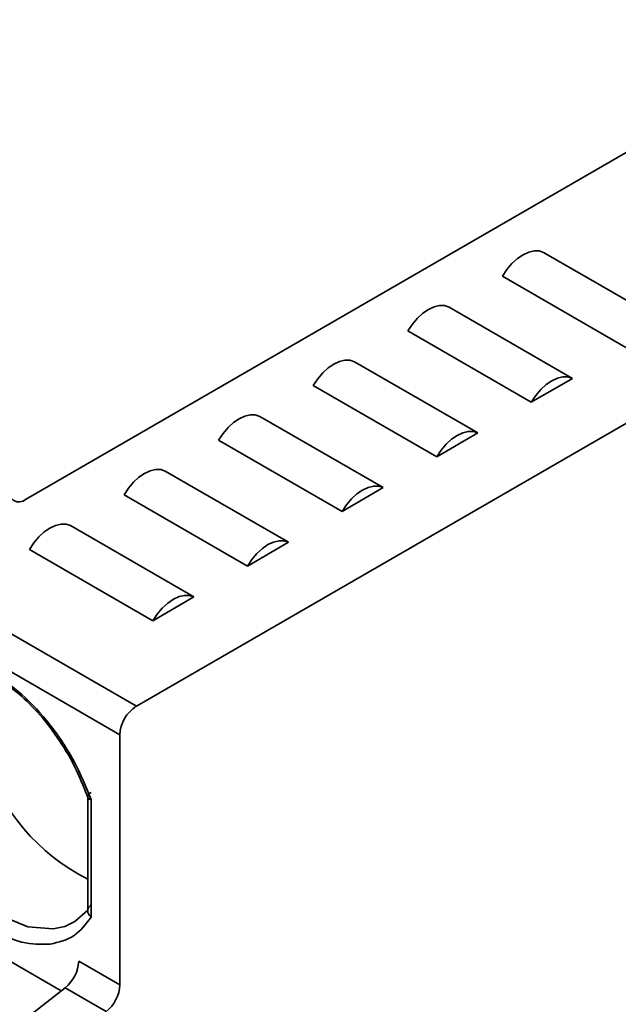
# Model space of a CAD drawing. Header units: millimetres. Extents: x 11 to 199, y 5 to 292.
# Tile 27 of 53: x 77.84 to 80.41, y 178.19 to 182.42. Entities that reach past the tile are written whole.
import ezdxf

# ---------------------------------------------------------------- set-up
doc = ezdxf.new("R2010")
doc.units = ezdxf.units.MM

msp = doc.modelspace()

# ---------------------------------------------------------------- linework, layer by layer
at = {"color": 7, "linetype": 'Continuous', "lineweight": 35}
for p, q in [((77.8619, 180.3625), (81.4328, 182.4239)), ((73.6535, 182.1795), (78.3381, 179.4751)), ((73.5828, 182.057), (78.2674, 179.3527)), ((81.909, 181.5366), (78.3381, 179.4751)), ((80.0882, 181.4243), (80.6185, 181.1182)), ((80.4418, 181.0161), (79.9114, 181.3223)), ((79.6816, 181.1896), (80.212, 180.8834)), ((80.0352, 180.7814), (79.5048, 181.0875)), ((79.275, 180.9549), (79.8054, 180.6487)), ((80.212, 180.8834), (80.0352, 180.7814)), ((79.6286, 180.5467), (79.0983, 180.8528)), ((78.8684, 180.7202), (79.3988, 180.414)), ((79.8054, 180.6487), (79.6286, 180.5467)), ((79.222, 180.312), (78.6917, 180.6181)), ((78.4619, 180.4854), (78.9922, 180.1793)), ((78.8154, 180.0772), (78.2851, 180.3834)), ((79.3988, 180.414), (79.222, 180.312)), ((78.0553, 180.2507), (78.5856, 179.9446)), ((78.9922, 180.1793), (78.8154, 180.0772)), ((78.4088, 179.8425), (77.8785, 180.1487)), ((78.5856, 179.9446), (78.4088, 179.8425)), ((78.2674, 179.3527), (78.2674, 178.278)), ((78.129, 179.0964), (78.129, 178.5882)), ((78.1437, 178.5694), (78.1437, 179.0744)), ((78.0155, 178.2529), (77.3482, 178.6381)), ((78.0906, 178.3801), (78.2674, 178.278)), ((78.0322, 178.2659), (77.7602, 178.0535)), ((78.209, 178.1639), (78.0322, 178.2659))]:
    msp.add_line(p, q, dxfattribs=at)
at = {"color": 7, "linetype": 'Continuous', "lineweight": 35, "flags": 128}
for points in [[(79.9114, 181.3223), (79.9306, 181.3507), (79.9522, 181.3761), (79.9756, 181.3975), (79.9998, 181.4141), (80.0241, 181.4254), (80.0474, 181.431), (80.0691, 181.4306), (80.0882, 181.4243)], [(79.5048, 181.0875), (79.524, 181.116), (79.5456, 181.1413), (79.569, 181.1627), (79.5932, 181.1794), (79.6175, 181.1907), (79.6408, 181.1963), (79.6625, 181.1959), (79.6816, 181.1896)], [(79.0983, 180.8528), (79.1174, 180.8812), (79.139, 180.9066), (79.1624, 180.928), (79.1866, 180.9447), (79.2109, 180.956), (79.2342, 180.9616), (79.2559, 180.9612), (79.275, 180.9549)], [(80.0352, 180.7814), (80.0543, 180.8098), (80.076, 180.8352), (80.0993, 180.8566), (80.1236, 180.8732), (80.1478, 180.8846), (80.1712, 180.8901), (80.1928, 180.8898), (80.212, 180.8834)], [(78.6917, 180.6181), (78.7108, 180.6465), (78.7325, 180.6719), (78.7558, 180.6933), (78.7801, 180.71), (78.8043, 180.7213), (78.8277, 180.7269), (78.8493, 180.7265), (78.8684, 180.7202)], [(79.6286, 180.5467), (79.6477, 180.5751), (79.6694, 180.6005), (79.6927, 180.6219), (79.717, 180.6385), (79.7412, 180.6498), (79.7646, 180.6554), (79.7862, 180.655), (79.8054, 180.6487)], [(78.2851, 180.3834), (78.3042, 180.4118), (78.3259, 180.4372), (78.3492, 180.4586), (78.3735, 180.4752), (78.3977, 180.4866), (78.4211, 180.4921), (78.4427, 180.4918), (78.4619, 180.4854)], [(79.222, 180.312), (79.2411, 180.3404), (79.2628, 180.3657), (79.2862, 180.3871), (79.3104, 180.4038), (79.3346, 180.4151), (79.358, 180.4207), (79.3796, 180.4203), (79.3988, 180.414)], [(77.8785, 180.1487), (77.8976, 180.1771), (77.9193, 180.2025), (77.9426, 180.2239), (77.9669, 180.2405), (77.9911, 180.2519), (78.0145, 180.2574), (78.0361, 180.257), (78.0553, 180.2507)], [(78.8154, 180.0772), (78.8346, 180.1057), (78.8562, 180.131), (78.8796, 180.1524), (78.9038, 180.1691), (78.928, 180.1804), (78.9514, 180.186), (78.973, 180.1856), (78.9922, 180.1793)], [(78.4088, 179.8425), (78.428, 179.8709), (78.4496, 179.8963), (78.473, 179.9177), (78.4972, 179.9344), (78.5215, 179.9457), (78.5448, 179.9513), (78.5665, 179.9509), (78.5856, 179.9446)], [(78.129, 178.5998), (78.0739, 178.55), (78.031, 178.5294)]]:
    msp.add_lwpolyline(points, dxfattribs=at)
at = {"color": 8, "linetype": 'Continuous', "lineweight": 35, "flags": 128}
msp.add_lwpolyline([(78.031, 178.5294), (77.9812, 178.5183), (77.8722, 178.5274), (77.7548, 178.5769), (77.6373, 178.663), (77.5283, 178.7797), (77.4356, 178.9185), (77.3658, 179.0694)], dxfattribs=at)
at = {"color": 7, "linetype": 'Continuous', "lineweight": 35}
for centre, radius, start, end in [((77.8343, 180.3963), 0.0437, 170.786, 309.2033), ((78.4209, 179.3457), 0.1537, 122.6055, 177.3945), ((78.5349, 179.5296), 0.8946, 198.0096, 243.0233), ((77.9344, 178.388), 0.1564, 308.6908, 357.0927), ((78.1112, 178.286), 0.1564, 308.6908, 357.0927)]:
    msp.add_arc(centre, radius, start, end, dxfattribs=at)
for points, knots in [([(78.1437, 179.0744), (78.1211, 179.1295), (78.0752, 179.2418), (77.9707, 179.3983), (77.8493, 179.5295), (77.7194, 179.6246), (77.5895, 179.6795), (77.4681, 179.6884), (77.3636, 179.6526), (77.3177, 179.5933), (77.2951, 179.5642)], [0, 0, 0, 0, 0.122629, 0.25, 0.377371, 0.5, 0.622629, 0.75, 0.877371, 1, 1, 1, 1]), ([(77.6072, 179.6463), (77.6187, 179.6447), (77.6598, 179.639), (77.7372, 179.6001), (77.8333, 179.532), (77.9263, 179.4392), (78.0104, 179.3282), (78.0833, 179.2035), (78.1174, 179.1154), (78.1344, 179.0712)], [0, 0, 0, 0, 0.0607788, 0.2158248, 0.3712957, 0.5273254, 0.6840414, 0.8415629, 1, 1, 1, 1]), ([(78.1437, 179.1051), (78.1404, 179.103), (78.1332, 179.0984), (78.1291, 179.0917), (78.1288, 179.086), (78.131, 179.0815), (78.1357, 179.0773), (78.141, 179.0754), (78.1437, 179.0744)], [0, 0, 0, 0, 0.191271, 0.420645, 0.550541, 0.690362, 0.840166, 1, 1, 1, 1]), ([(78.1437, 178.6203), (78.1404, 178.6179), (78.1332, 178.6126), (78.1291, 178.6027), (78.1288, 178.5933), (78.131, 178.5854), (78.1357, 178.5771), (78.141, 178.572), (78.1437, 178.5694)], [0, 0, 0, 0, 0.191277, 0.420653, 0.550548, 0.690367, 0.840169, 1, 1, 1, 1]), ([(77.9678, 178.4528), (78.0043, 178.4617), (78.0759, 178.4793), (78.1214, 178.5397), (78.1437, 178.5694)], [0, 0, 0, 0, 0.509484, 1, 1, 1, 1])]:
    msp.add_open_spline(points, degree=3, knots=knots, dxfattribs=at)
at = {"color": 8, "linetype": 'Continuous', "lineweight": 35}
msp.add_open_spline([(77.2951, 179.0592), (77.3177, 179.0042), (77.3636, 178.8918), (77.4681, 178.7354), (77.5896, 178.604), (77.7192, 178.5095), (77.85, 178.4522), (77.9281, 178.4526), (77.9678, 178.4528)], degree=3, knots=[0, 0, 0, 0, 0.163505, 0.333333, 0.503161, 0.666667, 0.830172, 1, 1, 1, 1], dxfattribs=at)

doc.saveas('drawing.dxf')
